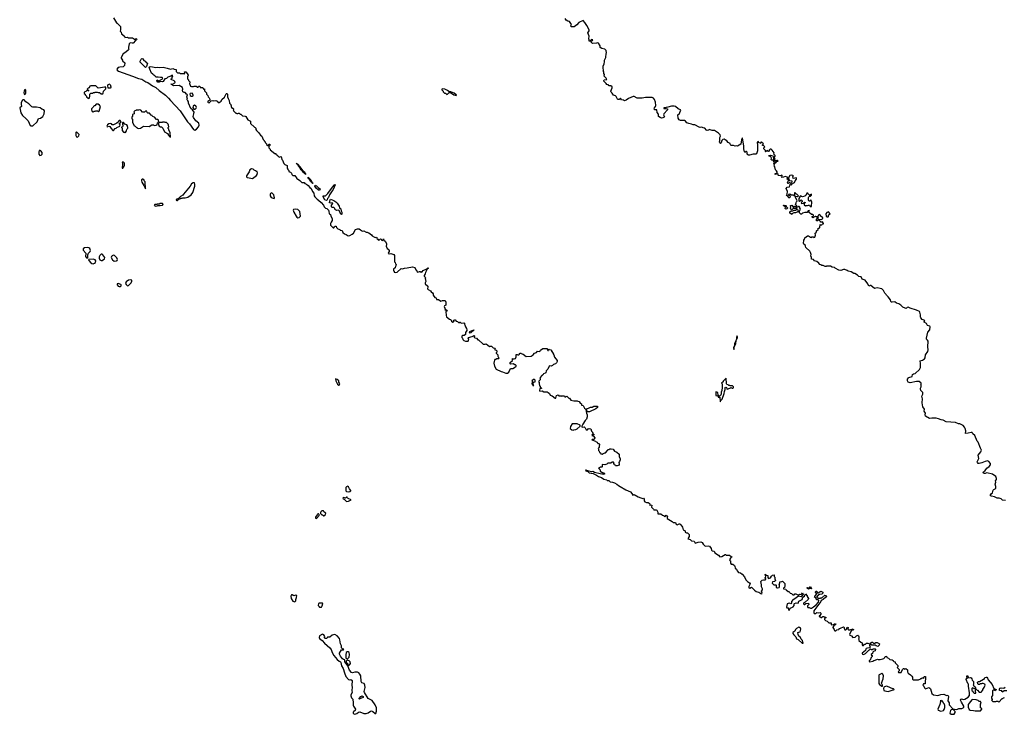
# Model space of a CAD drawing. Extents: x 2029826 to 2248070, y 228728 to 402406.
# Tile 193 of 256: x 2138620 to 2158637, y 325230 to 339362. Entities that reach past the tile are written whole.
import ezdxf

# ---------------------------------------------------------------- set-up
doc = ezdxf.new("R2010")
doc.units = 0

msp = doc.modelspace()

# ---------------------------------------------------------------- linework, layer by layer
at = {"layer": '0CON10XD'}
for points in [[(2140525, 339400), (2140585, 339300), (2140595, 339290), (2140605, 339290), (2140668, 339225), (2140668, 339155), (2140660, 339125), (2140680, 339105), (2140690, 339075), (2140748, 339028), (2140755, 339000), (2140815, 339008), (2140825, 338990), (2140882, 338992), (2140915, 338990), (2140935, 338980), (2140955, 338960), (2140968, 338962), (2140985, 338980), (2141000, 338965), (2140997, 338953), (2140972, 338938), (2140930, 338885), (2140905, 338882), (2140865, 338890), (2140843, 338867), (2140832, 338805), (2140832, 338775), (2140840, 338765), (2140835, 338750), (2140775, 338700), (2140725, 338670), (2140682, 338595), (2140682, 338582), (2140710, 338535), (2140710, 338525), (2140758, 338485), (2140752, 338428), (2140727, 338403), (2140654, 338396), (2140624, 338386), (2140598, 338355), (2140602, 338335), (2140632, 338315), (2140915, 338213), (2141035, 338162), (2141105, 338149), (2141185, 338097), (2141228, 338085), (2141318, 338018), (2141390, 337980), (2141455, 337922), (2141585, 337826), (2141646, 337765), (2141685, 337716), (2141880, 337510), (2142032, 337285), (2142072, 337242), (2142155, 337128), (2142183, 337117), (2142215, 337132), (2142258, 337185), (2142267, 337215), (2142264, 337254), (2142203, 337303), (2142153, 337373), (2142150, 337395), (2142163, 337443), (2142165, 337480), (2142130, 337530), (2142099, 337555), (2142055, 337660), (2142050, 337695), (2142040, 337705), (2142038, 337718), (2142020, 337735), (2142030, 337745), (2142020, 337795), (2142030, 337835), (2142010, 337845), (2141987, 337877), (2141965, 337880), (2141940, 337895), (2141930, 337925), (2141938, 337945), (2141932, 337985), (2141893, 338003), (2141865, 338022), (2141755, 338013), (2141727, 338027), (2141718, 338038), (2141705, 338040), (2141690, 338055), (2141725, 338050), (2141776, 338074), (2141782, 338085), (2141777, 338105), (2141759, 338119), (2141698, 338145), (2141700, 338155), (2141718, 338172), (2141722, 338198), (2141730, 338205), (2141725, 338230), (2141695, 338210), (2141635, 338190), (2141607, 338163), (2141574, 338156), (2141537, 338103), (2141525, 338098), (2141487, 338103), (2141455, 338090), (2141425, 338092), (2141408, 338115), (2141412, 338138), (2141440, 338120), (2141462, 338118), (2141485, 338138), (2141519, 338151), (2141527, 338177), (2141515, 338188), (2141485, 338183), (2141435, 338194), (2141395, 338190), (2141365, 338222), (2141344, 338234), (2141326, 338256), (2141298, 338275), (2141264, 338354), (2141253, 338395), (2141258, 338405), (2141285, 338411), (2141385, 338391), (2141415, 338396), (2141455, 338391), (2141535, 338394), (2141620, 338375), (2141685, 338352), (2141735, 338370), (2141763, 338353), (2141798, 338348), (2141800, 338305), (2141825, 338280), (2141875, 338280), (2141885, 338270), (2141955, 338270), (2141968, 338262), (2141980, 338275), (2141972, 338298), (2141995, 338300), (2142025, 338270), (2142042, 338232), (2142050, 338225), (2142030, 338205), (2142032, 338155), (2142050, 338135), (2142052, 338122), (2142080, 338095), (2142080, 338075), (2142070, 338065), (2142070, 338055), (2142078, 338048), (2142095, 338010), (2142115, 338000), (2142155, 338000), (2142165, 338010), (2142195, 338010), (2142207, 338007), (2142225, 337990), (2142248, 337992), (2142255, 338010), (2142285, 338010), (2142292, 337982), (2142345, 337980), (2142355, 337950), (2142378, 337958), (2142380, 337915), (2142420, 337875), (2142420, 337845), (2142445, 337820), (2142452, 337792), (2142475, 337770), (2142487, 337747), (2142488, 337722), (2142442, 337705), (2142444, 337685), (2142455, 337677), (2142475, 337672), (2142512, 337708), (2142545, 337720), (2142565, 337708), (2142606, 337716), (2142632, 337702), (2142655, 337676), (2142675, 337676), (2142715, 337703), (2142731, 337739), (2142782, 337788), (2142815, 337852), (2142825, 337862), (2142839, 337859), (2142848, 337845), (2142848, 337795), (2142858, 337755), (2142878, 337715), (2142883, 337663), (2142910, 337635), (2142910, 337625), (2142920, 337615), (2142920, 337585), (2142930, 337575), (2142932, 337562), (2142955, 337560), (2142968, 337548), (2142970, 337535), (2142960, 337525), (2142970, 337515), (2142970, 337505), (2143015, 337460), (2143025, 337460), (2143035, 337450), (2143055, 337450), (2143065, 337460), (2143085, 337458), (2143105, 337440), (2143115, 337440), (2143153, 337403), (2143205, 337398), (2143219, 337389), (2143260, 337325), (2143310, 337295), (2143315, 337250), (2143392, 337172), (2143405, 337170), (2143420, 337155), (2143420, 337125), (2143432, 337105), (2143476, 337066), (2143514, 337014), (2143541, 336991), (2143570, 336925), (2143590, 336905), (2143590, 336895), (2143610, 336875), (2143610, 336865), (2143640, 336835), (2143640, 336825), (2143665, 336800), (2143678, 336802), (2143680, 336815), (2143693, 336827), (2143705, 336828), (2143708, 336818), (2143705, 336800), (2143688, 336782), (2143688, 336755), (2143690, 336745), (2143710, 336725), (2143712, 336712), (2143805, 336640), (2143825, 336640), (2143830, 336625), (2143850, 336615), (2143874, 336584), (2143895, 336570), (2143905, 336568), (2143935, 336580), (2143952, 336515), (2143962, 336505), (2143990, 336435), (2144013, 336413), (2144058, 336395), (2144060, 336335), (2144070, 336325), (2144070, 336315), (2144090, 336295), (2144090, 336275), (2144103, 336263), (2144125, 336260), (2144145, 336240), (2144150, 336215), (2144172, 336192), (2144215, 336190), (2144225, 336170), (2144250, 336145), (2144250, 336135), (2144315, 336090), (2144355, 336050), (2144405, 336048), (2144415, 336030), (2144448, 336018), (2144485, 335986), (2144516, 335946), (2144544, 335925), (2144574, 335864), (2144599, 335835), (2144610, 335780), (2144621, 335761), (2144667, 335707), (2144695, 335692), (2144749, 335645), (2144798, 335585), (2144810, 335555), (2144835, 335530), (2144865, 335520), (2144900, 335485), (2144908, 335465), (2144910, 335415), (2144942, 335395), (2144948, 335365), (2144970, 335315), (2144970, 335275), (2144950, 335245), (2144940, 335215), (2144942, 335182), (2144995, 335130), (2145005, 335130), (2145020, 335145), (2145025, 335160), (2145045, 335162), (2145055, 335158), (2145063, 335133), (2145085, 335110), (2145130, 335095), (2145135, 335080), (2145175, 335070), (2145192, 335032), (2145222, 335002), (2145258, 334988)], [(2151389, 337779), (2151345, 337780), (2151275, 337762), (2151175, 337766), (2151115, 337799), (2151095, 337800), (2151000, 337760), (2150952, 337725), (2150915, 337711), (2150895, 337722), (2150855, 337728), (2150835, 337766), (2150805, 337740), (2150787, 337737), (2150772, 337745), (2150745, 337802), (2150734, 337814), (2150695, 337828), (2150666, 337866), (2150642, 337885), (2150639, 337905), (2150668, 337975), (2150666, 337996), (2150635, 338018), (2150605, 338019), (2150585, 338042), (2150575, 338038), (2150555, 338042), (2150545, 338062), (2150498, 338108), (2150498, 338125), (2150505, 338138), (2150558, 338145), (2150545, 338172), (2150503, 338213), (2150507, 338243), (2150497, 338267), (2150493, 338303), (2150482, 338315), (2150490, 338335), (2150480, 338375), (2150481, 338419), (2150500, 338460), (2150510, 338505), (2150508, 338535), (2150536, 338595), (2150542, 338675), (2150550, 338685), (2150540, 338735), (2150515, 338760), (2150455, 338772), (2150424, 338794), (2150418, 338805), (2150422, 338832), (2150386, 338886), (2150365, 338890), (2150345, 338883), (2150268, 338878), (2150240, 338905), (2150240, 338915), (2150252, 338928), (2150265, 338940), (2150270, 338955), (2150245, 338960), (2150208, 338922), (2150200, 338925), (2150200, 338955), (2150192, 338975), (2150196, 339026), (2150172, 339095), (2150197, 339133), (2150196, 339154), (2150150, 339245), (2150121, 339281), (2150111, 339305), (2150075, 339342), (2149988, 339305), (2149945, 339256), (2149895, 339218), (2149834, 339214), (2149826, 339235), (2149838, 339265), (2149813, 339303), (2149795, 339322), (2149765, 339328), (2149731, 339351), (2149710, 339385)], [(2141175, 338390), (2141068, 338498), (2141068, 338515), (2141088, 338555), (2141105, 338570), (2141125, 338568), (2141142, 338532), (2141170, 338515), (2141188, 338488), (2141217, 338475), (2141195, 338410), (2141175, 338390)], [(2138725, 337840), (2138740, 337855), (2138742, 337875), (2138742, 337925), (2138725, 337938), (2138708, 337915), (2138702, 337875), (2138710, 337845), (2138725, 337840)], [(2140025, 337760), (2140040, 337775), (2140048, 337805), (2140043, 337847), (2140065, 337870), (2140105, 337870), (2140115, 337880), (2140145, 337880), (2140155, 337890), (2140195, 337890), (2140215, 337880), (2140245, 337880), (2140275, 337850), (2140308, 337852), (2140320, 337865), (2140322, 337908), (2140370, 337955), (2140368, 337988), (2140345, 337990), (2140265, 337972), (2140215, 337970), (2140165, 338018), (2140065, 338017), (2140045, 338010), (2140030, 337975), (2140010, 337965), (2139992, 337945), (2140002, 337932), (2140020, 337925), (2140018, 337912), (2140005, 337910), (2139998, 337918), (2139985, 337920), (2139965, 337900), (2139930, 337885), (2139933, 337863), (2139950, 337845), (2139950, 337835), (2139980, 337805), (2139980, 337795), (2140012, 337762), (2140025, 337760)], [(2140412, 337972), (2140465, 337972), (2140480, 337985), (2140480, 337995), (2140470, 338005), (2140470, 338025), (2140445, 338048), (2140414, 338036), (2140408, 338015), (2140412, 337972)], [(2147495, 337822), (2147500, 337825), (2147496, 337835), (2147453, 337865), (2147385, 337896), (2147345, 337898), (2147315, 337922), (2147265, 337948), (2147215, 337957), (2147200, 337945), (2147202, 337932), (2147230, 337905), (2147230, 337895), (2147255, 337870), (2147285, 337870), (2147292, 337852), (2147305, 337840), (2147320, 337845), (2147352, 337878), (2147375, 337880), (2147445, 337834), (2147495, 337822)], [(2138845, 337202), (2138885, 337204), (2138978, 337285), (2139005, 337352), (2139041, 337359), (2139093, 337395), (2139117, 337445), (2139122, 337505), (2139110, 337525), (2139072, 337542), (2139036, 337566), (2138962, 337582), (2138885, 337583), (2138869, 337589), (2138807, 337647), (2138748, 337688), (2138708, 337728), (2138685, 337728), (2138670, 337715), (2138651, 337669), (2138648, 337645), (2138656, 337594), (2138620, 337565), (2138646, 337465), (2138675, 337412), (2138745, 337352), (2138789, 337305), (2138832, 337212), (2138845, 337202)], [(2142135, 337804), (2142147, 337813), (2142150, 337825), (2142135, 337860), (2142125, 337868), (2142087, 337863), (2142081, 337845), (2142085, 337822), (2142107, 337807), (2142135, 337804)], [(2156792, 332155), (2156826, 332164), (2156915, 332242), (2156933, 332285), (2156934, 332365), (2156928, 332422), (2156975, 332433), (2157013, 332465), (2157027, 332485), (2157034, 332546), (2157082, 332608), (2157089, 332645), (2157081, 332705), (2157087, 332823), (2157078, 332845), (2157058, 332865), (2157053, 332885), (2157081, 333005), (2157120, 333055), (2157128, 333115), (2157120, 333125), (2157075, 333140), (2157054, 333184), (2157008, 333205), (2157007, 333215), (2157023, 333235), (2157008, 333248), (2156968, 333265), (2156942, 333295), (2156932, 333315), (2156932, 333355), (2156922, 333412), (2156913, 333423), (2156855, 333452), (2156722, 333492), (2156685, 333516), (2156665, 333507), (2156645, 333488), (2156590, 333505), (2156575, 333513), (2156535, 333557), (2156495, 333578), (2156445, 333592), (2156412, 333622), (2156355, 333614), (2156335, 333618), (2156328, 333625), (2156322, 333665), (2156276, 333726), (2156242, 333755), (2156233, 333773), (2156205, 333800), (2156182, 333855), (2156150, 333885), (2156116, 333896), (2156053, 333903), (2155995, 333892), (2155922, 333952), (2155908, 333952), (2155885, 333938), (2155874, 333954), (2155865, 333990), (2155805, 334060), (2155750, 334085), (2155725, 334128), (2155679, 334139), (2155650, 334165), (2155600, 334195), (2155575, 334198), (2155525, 334230), (2155463, 334243), (2155445, 334260), (2155395, 334278), (2155365, 334277), (2155315, 334261), (2155270, 334265), (2155200, 334305), (2155185, 334320), (2155140, 334325), (2155105, 334350), (2155025, 334348), (2155015, 334340), (2154995, 334340), (2154955, 334358), (2154925, 334360), (2154907, 334377), (2154885, 334380), (2154868, 334405), (2154829, 334439), (2154779, 334459), (2154755, 334480), (2154720, 334490), (2154716, 334526), (2154702, 334555), (2154710, 334585), (2154700, 334625), (2154685, 334650), (2154600, 334725), (2154596, 334756), (2154587, 334777), (2154564, 334794), (2154558, 334808), (2154560, 334875), (2154578, 334895), (2154580, 334925), (2154634, 334966), (2154655, 334962), (2154694, 334934), (2154725, 334930), (2154735, 334950), (2154750, 334945), (2154763, 334933), (2154788, 334935), (2154790, 334955), (2154802, 334975), (2154793, 335017), (2154810, 335030), (2154812, 335038), (2154820, 335040), (2154820, 335065), (2154850, 335095), (2154852, 335118), (2154875, 335120), (2154888, 335132), (2154892, 335198), (2154905, 335190), (2154925, 335190), (2154935, 335200), (2154960, 335205), (2154960, 335215), (2154938, 335248), (2154925, 335240), (2154902, 335242), (2154898, 335258), (2154875, 335280), (2154855, 335280), (2154845, 335270), (2154822, 335272), (2154820, 335305), (2154830, 335315), (2154832, 335328), (2154845, 335340), (2154850, 335335), (2154850, 335325), (2154840, 335315), (2154845, 335300), (2154915, 335298), (2154938, 335312), (2154950, 335325), (2154950, 335335), (2154937, 335347), (2154902, 335362), (2154900, 335385), (2154875, 335398), (2154850, 335375), (2154850, 335365), (2154838, 335352), (2154815, 335350), (2154808, 335358), (2154795, 335360), (2154745, 335330), (2154730, 335345), (2154730, 335355), (2154748, 335362), (2154760, 335375), (2154760, 335385), (2154745, 335400), (2154715, 335400), (2154671, 335441), (2154668, 335452), (2154678, 335465), (2154672, 335482), (2154652, 335475), (2154632, 335438), (2154585, 335438), (2154536, 335424), (2154515, 335408), (2154498, 335408), (2154470, 335435), (2154470, 335475), (2154479, 335481), (2154492, 335505), (2154480, 335525), (2154477, 335547), (2154465, 335560), (2154455, 335560), (2154445, 335550), (2154420, 335550), (2154408, 335532), (2154388, 335522), (2154345, 335520), (2154325, 335500), (2154315, 335500), (2154305, 335490), (2154290, 335525), (2154290, 335535), (2154300, 335545), (2154300, 335555), (2154290, 335565), (2154292, 335578), (2154315, 335590), (2154345, 335550), (2154355, 335550), (2154375, 335570), (2154385, 335570), (2154405, 335550), (2154420, 335550), (2154420, 335575), (2154390, 335605), (2154407, 335633), (2154400, 335645), (2154419, 335661), (2154423, 335675), (2154388, 335762), (2154395, 335768), (2154436, 335764), (2154450, 335775), (2154428, 335808), (2154415, 335810), (2154385, 335840), (2154375, 335840), (2154370, 335835), (2154370, 335785), (2154365, 335780), (2154345, 335790), (2154305, 335790), (2154275, 335810), (2154250, 335805), (2154252, 335792), (2154278, 335788), (2154283, 335773), (2154276, 335744), (2154258, 335732), (2154242, 335762), (2154208, 335785), (2154220, 335815), (2154227, 335865), (2154200, 335925), (2154225, 335952), (2154270, 335960), (2154278, 335985), (2154273, 335997), (2154285, 336010), (2154315, 336000), (2154320, 336005), (2154312, 336018), (2154325, 336020), (2154375, 336052), (2154382, 336085), (2154412, 336115), (2154410, 336145), (2154345, 336130), (2154341, 336169), (2154350, 336185), (2154340, 336195), (2154306, 336196), (2154275, 336190), (2154250, 336145), (2154253, 336123), (2154262, 336102), (2154273, 336093), (2154320, 336085), (2154316, 336054), (2154305, 336030), (2154295, 336030), (2154265, 336048), (2154245, 336030), (2154235, 336030), (2154230, 336055), (2154235, 336070), (2154250, 336085), (2154250, 336095), (2154235, 336110), (2154220, 336115), (2154220, 336125), (2154230, 336135), (2154230, 336155), (2154185, 336171), (2154150, 336155), (2154114, 336154), (2154120, 336195), (2154115, 336200), (2154085, 336187), (2154045, 336190), (2154038, 336198), (2154037, 336217), (2154025, 336230), (2154017, 336223), (2153980, 336215), (2153980, 336235), (2154008, 336242), (2154017, 336253), (2154017, 336263), (2154008, 336285), (2153988, 336305), (2153969, 336369), (2153950, 336385), (2153962, 336405), (2153950, 336435), (2153955, 336450), (2153975, 336442), (2153995, 336448), (2154012, 336478), (2154035, 336480), (2154038, 336485), (2154025, 336500), (2154015, 336500), (2154005, 336490), (2153982, 336488), (2153958, 336462), (2153953, 336463), (2153942, 336498), (2153980, 336525), (2153960, 336555), (2153962, 336568), (2153977, 336583), (2153976, 336596), (2153953, 336625), (2153960, 336655), (2153919, 336709), (2153895, 336724), (2153876, 336724), (2153864, 336716), (2153845, 336680), (2153832, 336682), (2153825, 336700), (2153782, 336672), (2153782, 336678), (2153790, 336680), (2153782, 336702), (2153750, 336735), (2153750, 336755), (2153770, 336775), (2153748, 336798), (2153720, 336805), (2153722, 336818), (2153740, 336835), (2153725, 336852), (2153695, 336868), (2153680, 336865), (2153680, 336850), (2153690, 336845), (2153685, 336840), (2153680, 336850), (2153653, 336853), (2153640, 336865), (2153650, 336875), (2153635, 336880), (2153628, 336872), (2153615, 336870), (2153610, 336855), (2153620, 336825), (2153617, 336695), (2153598, 336635), (2153585, 336628), (2153531, 336629), (2153460, 336605), (2153435, 336604), (2153400, 336625), (2153410, 336635), (2153410, 336665), (2153398, 336678), (2153382, 336678), (2153365, 336660), (2153355, 336670), (2153339, 336735), (2153339, 336795), (2153315, 336950), (2153305, 336950), (2153293, 336917), (2153279, 336831), (2153215, 336788), (2153195, 336798), (2153165, 336790), (2153133, 336803), (2153085, 336804), (2153072, 336815), (2153065, 336840), (2153052, 336852), (2153022, 336865), (2152995, 336898), (2152960, 336915), (2152945, 336930), (2152915, 336922), (2152897, 336905), (2152880, 336855), (2152865, 336846), (2152854, 336855), (2152846, 336874), (2152853, 336895), (2152853, 336965), (2152868, 336995), (2152862, 337022), (2152826, 337056), (2152745, 337110), (2152698, 337108), (2152635, 337128), (2152620, 337115), (2152598, 337108), (2152580, 337115), (2152547, 337157), (2152518, 337158), (2152485, 337178), (2152455, 337170), (2152435, 337173), (2152345, 337222), (2152315, 337220), (2152279, 337239), (2152225, 337248), (2152185, 337263), (2152159, 337299), (2152135, 337312), (2152095, 337308), (2152055, 337312), (2152026, 337326), (2152007, 337355), (2152002, 337425), (2152032, 337455), (2152046, 337494), (2152062, 337515), (2152055, 337528), (2152007, 337547), (2151955, 337598), (2151925, 337603), (2151869, 337601), (2151795, 337580), (2151765, 337578), (2151755, 337570), (2151712, 337568), (2151713, 337553), (2151788, 337548), (2151788, 337525), (2151712, 337445), (2151708, 337425), (2151728, 337385), (2151725, 337380), (2151695, 337362), (2151665, 337360), (2151639, 337369), (2151610, 337395), (2151607, 337437), (2151580, 337475), (2151570, 337525), (2151535, 337528), (2151522, 337542), (2151524, 337566), (2151546, 337594), (2151552, 337615), (2151548, 337685), (2151525, 337740), (2151505, 337762), (2151475, 337777), (2151389, 337779)], [(2140115, 337480), (2140132, 337498), (2140155, 337500), (2140165, 337510), (2140205, 337510), (2140225, 337490), (2140235, 337500), (2140260, 337595), (2140242, 337625), (2140215, 337642), (2140175, 337640), (2140145, 337610), (2140135, 337610), (2140120, 337595), (2140115, 337580), (2140080, 337545), (2140080, 337525), (2140090, 337515), (2140092, 337492), (2140105, 337490), (2140115, 337480)], [(2141685, 336970), (2141682, 337065), (2141653, 337113), (2141650, 337135), (2141640, 337145), (2141640, 337165), (2141652, 337185), (2141648, 337215), (2141638, 337238), (2141605, 337270), (2141575, 337270), (2141565, 337280), (2141525, 337280), (2141515, 337270), (2141462, 337272), (2141442, 337292), (2141440, 337315), (2141428, 337328), (2141402, 337332), (2141360, 337375), (2141325, 337390), (2141310, 337405), (2141310, 337415), (2141295, 337420), (2141258, 337458), (2141222, 337462), (2141210, 337475), (2141205, 337500), (2141175, 337500), (2141155, 337482), (2141115, 337482), (2141085, 337520), (2141055, 337530), (2141035, 337520), (2140985, 337520), (2140978, 337512), (2140962, 337508), (2140942, 337488), (2140950, 337475), (2140950, 337445), (2140915, 337430), (2140910, 337395), (2140900, 337385), (2140900, 337345), (2140910, 337335), (2140912, 337275), (2140932, 337232), (2140940, 337225), (2140942, 337212), (2140952, 337202), (2140968, 337198), (2140995, 337170), (2141005, 337170), (2141015, 337152), (2141035, 337148), (2141075, 337152), (2141115, 337180), (2141145, 337192), (2141255, 337190), (2141305, 337220), (2141345, 337220), (2141355, 337210), (2141397, 337213), (2141418, 337222), (2141420, 337265), (2141435, 337270), (2141440, 337265), (2141440, 337225), (2141450, 337215), (2141452, 337202), (2141485, 337180), (2141505, 337180), (2141519, 337169), (2141532, 337155), (2141565, 337082), (2141623, 337043), (2141645, 337010), (2141668, 336988), (2141670, 336975), (2141685, 336970)], [(2142175, 337538), (2142185, 337541), (2142210, 337560), (2142217, 337575), (2142199, 337609), (2142175, 337622), (2142150, 337600), (2142142, 337575), (2142163, 337543), (2142175, 337538)], [(2140525, 337110), (2140562, 337148), (2140578, 337152), (2140592, 337168), (2140658, 337192), (2140660, 337225), (2140650, 337235), (2140650, 337255), (2140665, 337260), (2140680, 337275), (2140665, 337310), (2140642, 337308), (2140630, 337295), (2140628, 337282), (2140597, 337253), (2140527, 337223), (2140502, 337222), (2140485, 337240), (2140465, 337248), (2140435, 337240), (2140405, 337220), (2140390, 337195), (2140400, 337185), (2140435, 337192), (2140455, 337190), (2140480, 337145), (2140515, 337110), (2140525, 337110)], [(2140765, 337060), (2140778, 337072), (2140780, 337085), (2140790, 337095), (2140790, 337115), (2140800, 337125), (2140802, 337138), (2140820, 337155), (2140820, 337175), (2140810, 337185), (2140810, 337205), (2140795, 337220), (2140760, 337235), (2140728, 337268), (2140715, 337270), (2140710, 337265), (2140710, 337235), (2140718, 337215), (2140717, 337193), (2140708, 337182), (2140690, 337175), (2140690, 337165), (2140700, 337155), (2140700, 337105), (2140732, 337072), (2140755, 337070), (2140765, 337060)], [(2139795, 336972), (2139825, 337000), (2139828, 337025), (2139775, 337080), (2139762, 337065), (2139763, 337005), (2139775, 336980), (2139795, 336972)], [(2139030, 336600), (2139055, 336604), (2139074, 336625), (2139078, 336658), (2139052, 336695), (2139035, 336701), (2139015, 336698), (2139006, 336665), (2139009, 336625), (2139030, 336600)], [(2153925, 336503), (2153910, 336505), (2153900, 336515), (2153902, 336545), (2153893, 336573), (2153855, 336582), (2153852, 336598), (2153885, 336602), (2153929, 336589), (2153940, 336575), (2153942, 336525), (2153938, 336512), (2153925, 336503)], [(2140715, 336340), (2140738, 336365), (2140750, 336395), (2140750, 336445), (2140730, 336465), (2140715, 336470), (2140700, 336455), (2140710, 336445), (2140710, 336405), (2140700, 336355), (2140705, 336340), (2140715, 336340)], [(2143355, 336134), (2143382, 336148), (2143432, 336195), (2143448, 336215), (2143452, 336245), (2143445, 336270), (2143435, 336270), (2143417, 336287), (2143385, 336300), (2143365, 336320), (2143335, 336330), (2143302, 336305), (2143283, 336265), (2143230, 336185), (2143228, 336165), (2143245, 336152), (2143282, 336142), (2143355, 336134)], [(2144435, 336210), (2144375, 336261), (2144360, 336290), (2144335, 336310), (2144312, 336352), (2144295, 336369), (2144279, 336399), (2144259, 336415), (2144245, 336440), (2144271, 336425), (2144343, 336333), (2144405, 336265), (2144435, 336210)], [(2141175, 335920), (2141180, 335925), (2141170, 336065), (2141153, 336083), (2141150, 336095), (2141125, 336120), (2141115, 336120), (2141098, 336105), (2141093, 336085), (2141104, 336054), (2141147, 335987), (2141175, 335920)], [(2144575, 336030), (2144564, 336035), (2144559, 336049), (2144535, 336070), (2144511, 336111), (2144495, 336122), (2144482, 336145), (2144484, 336156), (2144537, 336105), (2144560, 336060), (2144575, 336052), (2144580, 336035), (2144575, 336030)], [(2141825, 335680), (2141840, 335695), (2141842, 335708), (2141855, 335710), (2141865, 335720), (2141885, 335720), (2141895, 335730), (2141925, 335730), (2141935, 335740), (2141985, 335740), (2142035, 335752), (2142103, 335797), (2142137, 335845), (2142180, 335975), (2142181, 336015), (2142175, 336040), (2142145, 336042), (2142110, 336025), (2142088, 335972), (2141948, 335815), (2141935, 335790), (2141890, 335765), (2141848, 335722), (2141800, 335705), (2141802, 335692), (2141812, 335682), (2141825, 335680)], [(2144715, 335888), (2144695, 335893), (2144645, 335932), (2144621, 335975), (2144625, 335992), (2144655, 335983), (2144695, 335938), (2144729, 335919), (2144725, 335900), (2144715, 335888)], [(2144855, 335680), (2144825, 335698), (2144791, 335755), (2144788, 335775), (2144795, 335780), (2144835, 335779), (2144887, 335823), (2144976, 335955), (2145021, 336005), (2145035, 336007), (2145036, 335995), (2145011, 335955), (2144996, 335904), (2144972, 335878), (2144918, 335795), (2144898, 335742), (2144880, 335725), (2144870, 335695), (2144855, 335680)], [(2143795, 335722), (2143802, 335735), (2143787, 335795), (2143745, 335842), (2143722, 335825), (2143715, 335810), (2143712, 335775), (2143735, 335743), (2143795, 335722)], [(2145165, 335400), (2145140, 335415), (2145140, 335425), (2145106, 335486), (2145065, 335482), (2145040, 335495), (2145030, 335505), (2145028, 335518), (2145005, 335540), (2144975, 335540), (2144960, 335555), (2144962, 335585), (2144987, 335625), (2144975, 335637), (2144945, 335628), (2144920, 335635), (2144930, 335695), (2144942, 335708), (2145005, 335682), (2145050, 335655), (2145075, 335630), (2145112, 335565), (2145122, 335532), (2145147, 335515), (2145154, 335474), (2145166, 335445), (2145170, 335405), (2145165, 335400)], [(2154705, 335558), (2154715, 335562), (2154727, 335657), (2154705, 335700), (2154685, 335672), (2154675, 335669), (2154665, 335674), (2154656, 335695), (2154653, 335727), (2154654, 335746), (2154662, 335758), (2154675, 335770), (2154697, 335773), (2154715, 335792), (2154720, 335805), (2154715, 335812), (2154687, 335793), (2154675, 335792), (2154656, 335806), (2154640, 335830), (2154625, 335833), (2154605, 335788), (2154585, 335772), (2154535, 335760), (2154515, 335762), (2154495, 335778), (2154480, 335765), (2154480, 335755), (2154458, 335725), (2154458, 335678), (2154475, 335660), (2154505, 335700), (2154530, 335675), (2154527, 335653), (2154510, 335645), (2154515, 335620), (2154555, 335630), (2154575, 335650), (2154587, 335645), (2154587, 335635), (2154570, 335620), (2154568, 335598), (2154593, 335573), (2154608, 335582), (2154635, 335580), (2154655, 335590), (2154675, 335588), (2154693, 335563), (2154705, 335558)], [(2141385, 335570), (2141415, 335572), (2141425, 335580), (2141475, 335580), (2141525, 335590), (2141540, 335605), (2141525, 335620), (2141475, 335620), (2141455, 335610), (2141413, 335607), (2141405, 335600), (2141365, 335600), (2141352, 335582), (2141385, 335570)], [(2144275, 335330), (2144305, 335334), (2144326, 335366), (2144315, 335460), (2144275, 335498), (2144235, 335507), (2144188, 335502), (2144180, 335485), (2144191, 335445), (2144243, 335365), (2144251, 335341), (2144275, 335330)], [(2154195, 335510), (2154182, 335522), (2154190, 335545), (2154178, 335558), (2154160, 335565), (2154145, 335580), (2154145, 335590), (2154155, 335590), (2154165, 335580), (2154195, 335580), (2154200, 335575), (2154200, 335565), (2154211, 335551), (2154230, 335535), (2154230, 335525), (2154215, 335512), (2154195, 335510)], [(2154315, 335400), (2154280, 335425), (2154280, 335455), (2154305, 335470), (2154335, 335470), (2154363, 335487), (2154402, 335488), (2154410, 335495), (2154415, 335520), (2154422, 335512), (2154435, 335510), (2154442, 335482), (2154460, 335465), (2154448, 335452), (2154408, 335442), (2154395, 335430), (2154355, 335430), (2154320, 335415), (2154315, 335400)], [(2155028, 335348), (2155055, 335350), (2155060, 335355), (2155062, 335388), (2155075, 335400), (2155085, 335400), (2155098, 335415), (2155065, 335450), (2155032, 335438), (2155012, 335415), (2155013, 335363), (2155028, 335348)], [(2145258, 334988), (2145295, 334962), (2145335, 334972), (2145380, 334995), (2145405, 335020), (2145449, 335091), (2145485, 335109), (2145523, 335107), (2145549, 335089), (2145565, 335070), (2145575, 335070), (2145585, 335060), (2145615, 335068), (2145665, 335040), (2145685, 335040), (2145695, 335030), (2145715, 335028), (2145772, 334985), (2145787, 334967), (2145835, 334938), (2145855, 334932), (2145867, 334937), (2145878, 334928), (2145882, 334912), (2145898, 334898), (2145913, 334873), (2145935, 334880), (2145955, 334900), (2145970, 334895), (2145975, 334880), (2145995, 334872), (2146008, 334882), (2146015, 334900), (2146020, 334875), (2146050, 334855), (2146075, 334810), (2146077, 334785), (2146068, 334755), (2146093, 334705), (2146108, 334695), (2146128, 334665), (2146132, 334645), (2146117, 334625), (2146113, 334605), (2146129, 334599), (2146165, 334602), (2146185, 334598), (2146225, 334582), (2146240, 334565), (2146240, 334435), (2146252, 334422), (2146260, 334395), (2146280, 334375), (2146270, 334365), (2146250, 334315), (2146222, 334285), (2146220, 334255), (2146230, 334245), (2146232, 334222), (2146265, 334220), (2146295, 334228), (2146375, 334300), (2146405, 334290), (2146444, 334306), (2146499, 334311), (2146605, 334333), (2146653, 334323), (2146672, 334275), (2146690, 334265), (2146700, 334235), (2146712, 334222), (2146745, 334240), (2146765, 334240), (2146780, 334220), (2146790, 334225), (2146805, 334234), (2146822, 334258), (2146897, 334293), (2146915, 334310), (2146928, 334308), (2146925, 334300), (2146903, 334287), (2146870, 334215), (2146866, 334194), (2146842, 334155), (2146843, 334143), (2146860, 334125), (2146868, 334105), (2146862, 334095), (2146874, 334036), (2146861, 334005), (2146864, 333985), (2146915, 333940), (2146919, 333925), (2146913, 333883), (2146925, 333870), (2146975, 333847), (2146986, 333826), (2147012, 333805), (2147026, 333786), (2147028, 333755), (2147060, 333710), (2147085, 333700), (2147092, 333672), (2147135, 333668), (2147185, 333633), (2147215, 333650), (2147268, 333648), (2147280, 333615), (2147280, 333555), (2147255, 333540), (2147250, 333525), (2147266, 333496), (2147268, 333472), (2147262, 333462), (2147295, 333460), (2147309, 333445), (2147305, 333430), (2147280, 333425), (2147290, 333345), (2147300, 333315), (2147355, 333270), (2147385, 333260), (2147400, 333225), (2147425, 333210), (2147438, 333212), (2147450, 333225), (2147442, 333232), (2147445, 333250), (2147465, 333257), (2147475, 333252), (2147491, 333231), (2147519, 333219), (2147545, 333192), (2147565, 333210), (2147578, 333208), (2147595, 333190), (2147650, 333195), (2147660, 333185), (2147660, 333165), (2147670, 333155), (2147680, 333115), (2147702, 333082), (2147712, 333052), (2147710, 333035), (2147685, 333000), (2147680, 332955), (2147655, 332940), (2147625, 332940), (2147610, 332925), (2147610, 332895), (2147620, 332885), (2147630, 332855), (2147652, 332832), (2147685, 332820), (2147735, 332820), (2147750, 332865), (2147740, 332875), (2147742, 332898), (2147822, 332918), (2147857, 332937), (2147870, 332925), (2147860, 332915), (2147860, 332905), (2147875, 332890), (2147905, 332880), (2147935, 332850), (2147945, 332850), (2148045, 332760), (2148085, 332760), (2148105, 332770), (2148172, 332712), (2148185, 332720), (2148215, 332720), (2148243, 332683), (2148288, 332678), (2148280, 332665), (2148280, 332645), (2148305, 332640), (2148320, 332625), (2148320, 332595), (2148310, 332585), (2148310, 332575), (2148340, 332545), (2148340, 332515), (2148350, 332505), (2148352, 332492), (2148370, 332475), (2148355, 332460), (2148315, 332460), (2148305, 332450), (2148282, 332448), (2148270, 332435), (2148262, 332375), (2148275, 332310), (2148310, 332255), (2148405, 332202), (2148436, 332196), (2148505, 332168), (2148535, 332168), (2148566, 332194), (2148600, 332265), (2148645, 332268), (2148680, 332285), (2148710, 332315), (2148710, 332325), (2148698, 332338), (2148685, 332340), (2148655, 332360), (2148603, 332353), (2148593, 332363), (2148590, 332385), (2148640, 332425), (2148642, 332468), (2148655, 332460), (2148675, 332460), (2148698, 332472), (2148710, 332505), (2148712, 332548), (2148735, 332550), (2148745, 332540), (2148765, 332540), (2148780, 332555), (2148782, 332568), (2148792, 332578), (2148805, 332580), (2148815, 332570), (2148855, 332560), (2148915, 332510), (2149015, 332518), (2149056, 332544), (2149088, 332575), (2149125, 332588), (2149144, 332616), (2149195, 332608), (2149211, 332639), (2149255, 332672), (2149335, 332670), (2149350, 332655), (2149355, 332630), (2149368, 332632), (2149360, 332645), (2149375, 332660), (2149385, 332650), (2149418, 332648), (2149430, 332635), (2149430, 332615), (2149460, 332585), (2149460, 332575), (2149480, 332545), (2149490, 332495), (2149547, 332427), (2149548, 332405), (2149535, 332380), (2149515, 332360), (2149470, 332345), (2149450, 332325), (2149427, 332313), (2149395, 332320), (2149385, 332310), (2149360, 332255), (2149323, 332217), (2149315, 332180), (2149305, 332170), (2149272, 332158), (2149260, 332145), (2149258, 332132), (2149245, 332130), (2149192, 332078), (2149200, 332065), (2149200, 332035), (2149172, 332008), (2149170, 331995), (2149180, 331985), (2149180, 331945), (2149190, 331935), (2149190, 331915), (2149200, 331905), (2149202, 331892), (2149230, 331865), (2149225, 331860), (2149192, 331858), (2149188, 331815), (2149197, 331807), (2149245, 331808), (2149275, 331792), (2149345, 331788), (2149365, 331780), (2149388, 331758), (2149405, 331720), (2149445, 331710), (2149505, 331660), (2149520, 331665), (2149532, 331718), (2149565, 331730), (2149582, 331712), (2149615, 331710), (2149625, 331700), (2149635, 331710), (2149695, 331710), (2149705, 331690), (2149725, 331690), (2149732, 331698), (2149745, 331700), (2149782, 331662), (2149795, 331660), (2149823, 331623), (2149885, 331610), (2149955, 331610), (2149968, 331598), (2149997, 331597), (2150012, 331562), (2150040, 331545), (2150042, 331522), (2150075, 331510), (2150100, 331455), (2150122, 331442), (2150129, 331429), (2150142, 331355), (2150158, 331325), (2150160, 331285), (2150142, 331235), (2150117, 331205), (2150068, 331135), (2150048, 331095), (2150048, 331078), (2150055, 331070), (2150095, 331080), (2150117, 331057), (2150135, 331020), (2150162, 331018), (2150180, 331035), (2150198, 331042), (2150230, 331035), (2150242, 330992), (2150270, 330965), (2150262, 330952), (2150282, 330932), (2150300, 330925), (2150285, 330910), (2150275, 330920), (2150255, 330920), (2150250, 330905), (2150288, 330888), (2150310, 330855), (2150298, 330822), (2150255, 330820), (2150250, 330815), (2150328, 330788), (2150340, 330775), (2150358, 330768), (2150375, 330740), (2150395, 330740), (2150410, 330725), (2150407, 330703), (2150400, 330695), (2150400, 330665), (2150380, 330635), (2150390, 330625), (2150390, 330595), (2150400, 330585), (2150410, 330555), (2150428, 330548), (2150432, 330532), (2150465, 330520), (2150482, 330538), (2150505, 330540), (2150515, 330550), (2150528, 330552), (2150570, 330595), (2150570, 330605), (2150582, 330618), (2150605, 330620), (2150615, 330630), (2150645, 330632), (2150685, 330622), (2150712, 330582), (2150763, 330565), (2150807, 330525), (2150810, 330515), (2150808, 330475), (2150827, 330425), (2150828, 330405), (2150817, 330373), (2150800, 330355), (2150800, 330345), (2150810, 330335), (2150809, 330301), (2150765, 330282), (2150735, 330288), (2150720, 330310), (2150702, 330322), (2150700, 330355), (2150695, 330360), (2150665, 330360), (2150635, 330340), (2150575, 330340), (2150555, 330320), (2150515, 330308), (2150465, 330310), (2150460, 330305), (2150460, 330265), (2150455, 330260), (2150425, 330260), (2150408, 330242), (2150390, 330240), (2150390, 330235), (2150420, 330205), (2150420, 330175), (2150435, 330160), (2150445, 330160), (2150473, 330143), (2150495, 330140), (2150507, 330127), (2150508, 330115), (2150485, 330107), (2150455, 330118), (2150420, 330120), (2150305, 330151), (2150275, 330168), (2150245, 330166), (2150148, 330188), (2150135, 330198), (2150120, 330195), (2150130, 330185), (2150169, 330169), (2150200, 330145), (2150278, 330128), (2150345, 330096), (2150385, 330070), (2150445, 330050), (2150495, 330013), (2150555, 329997), (2150565, 329988), (2150600, 329985), (2150625, 329958), (2150675, 329953), (2150715, 329942), (2150758, 329915), (2150792, 329882), (2150828, 329868), (2150940, 329795), (2151038, 329755), (2151068, 329725), (2151085, 329690), (2151115, 329702), (2151195, 329652), (2151245, 329632), (2151285, 329622), (2151300, 329625), (2151317, 329607), (2151313, 329573), (2151330, 329555), (2151365, 329538), (2151395, 329538), (2151420, 329525), (2151430, 329515), (2151430, 329485), (2151435, 329480), (2151445, 329490), (2151470, 329485), (2151462, 329445), (2151486, 329426), (2151502, 329402), (2151515, 329393), (2151562, 329392), (2151575, 329380), (2151592, 329345), (2151595, 329310), (2151655, 329310), (2151685, 329280), (2151710, 329275), (2151735, 329250), (2151748, 329262), (2151750, 329275), (2151765, 329280), (2151790, 329245), (2151780, 329235), (2151782, 329212), (2151885, 329150), (2151905, 329130), (2151955, 329130), (2151960, 329115)], [(2139995, 334510), (2140007, 334523), (2140003, 334577), (2140019, 334611), (2140052, 334645), (2140057, 334665), (2140043, 334705), (2140025, 334719), (2139995, 334726), (2139938, 334722), (2139912, 334698), (2139908, 334675), (2139962, 334615), (2139968, 334605), (2139958, 334545), (2139975, 334518), (2139995, 334510)], [(2140115, 334394), (2140144, 334406), (2140159, 334425), (2140167, 334455), (2140155, 334478), (2140115, 334491), (2140020, 334485), (2140023, 334465), (2140065, 334414), (2140085, 334399), (2140115, 334394)], [(2140295, 334463), (2140345, 334498), (2140353, 334523), (2140310, 334580), (2140295, 334590), (2140275, 334592), (2140246, 334564), (2140233, 334535), (2140233, 334507), (2140247, 334477), (2140274, 334464), (2140295, 334463)], [(2140542, 334452), (2140585, 334454), (2140600, 334465), (2140609, 334485), (2140598, 334515), (2140545, 334566), (2140525, 334570), (2140501, 334559), (2140487, 334545), (2140480, 334525), (2140506, 334475), (2140542, 334452)], [(2140665, 333932), (2140682, 333948), (2140682, 333965), (2140675, 333972), (2140625, 333992), (2140600, 333985), (2140602, 333965), (2140625, 333942), (2140645, 333932), (2140665, 333932)], [(2140815, 333948), (2140835, 333954), (2140885, 334008), (2140903, 334045), (2140900, 334065), (2140866, 334066), (2140835, 334059), (2140784, 334026), (2140773, 333995), (2140782, 333972), (2140815, 333948)], [(2147775, 332987), (2147764, 333005), (2147770, 333015), (2147850, 333055), (2147853, 333045), (2147795, 332992), (2147775, 332987)], [(2153135, 332650), (2153147, 332675), (2153148, 332702), (2153182, 332765), (2153188, 332832), (2153212, 332895), (2153205, 332930), (2153194, 332895), (2153190, 332855), (2153154, 332775), (2153150, 332735), (2153133, 332683), (2153135, 332650)], [(2158663, 329577), (2158600, 329590), (2158575, 329617), (2158535, 329630), (2158495, 329630), (2158435, 329657), (2158376, 329666), (2158358, 329678), (2158359, 329695), (2158372, 329718), (2158398, 329735), (2158412, 329788), (2158426, 329804), (2158452, 329815), (2158465, 329830), (2158467, 329863), (2158452, 329915), (2158462, 329955), (2158458, 329982), (2158475, 330010), (2158476, 330026), (2158462, 330065), (2158395, 330118), (2158285, 330141), (2158245, 330128), (2158225, 330128), (2158204, 330145), (2158212, 330165), (2158248, 330192), (2158284, 330235), (2158330, 330270), (2158356, 330304), (2158355, 330333), (2158325, 330376), (2158295, 330388), (2158245, 330374), (2158183, 330347), (2158125, 330334), (2158105, 330336), (2158090, 330350), (2158086, 330365), (2158116, 330436), (2158108, 330505), (2158158, 330572), (2158172, 330605), (2158156, 330646), (2158108, 330765), (2158085, 330790), (2158035, 330900), (2158000, 330935), (2157985, 330960), (2157966, 330966), (2157905, 330950), (2157850, 330945), (2157858, 330995), (2157842, 331045), (2157828, 331075), (2157800, 331105), (2157735, 331138), (2157705, 331142), (2157645, 331168), (2157455, 331177), (2157395, 331212), (2157355, 331218), (2157302, 331242), (2157255, 331253), (2157165, 331257), (2157115, 331248), (2157038, 331295), (2157026, 331324), (2157032, 331355), (2157010, 331395), (2157012, 331435), (2156984, 331484), (2156966, 331565), (2156971, 331645), (2156963, 331705), (2156978, 331745), (2156978, 331775), (2156942, 331815), (2156932, 331855), (2156932, 331865), (2156950, 331895), (2156950, 331925), (2156940, 331935), (2156950, 331945), (2156948, 331968), (2156905, 332000), (2156855, 332000), (2156725, 331977), (2156685, 331990), (2156669, 332015), (2156671, 332045), (2156686, 332074), (2156697, 332083), (2156766, 332104), (2156772, 332145), (2156792, 332155)], [(2145115, 331928), (2145125, 331940), (2145126, 331955), (2145110, 331985), (2145107, 332015), (2145075, 332042), (2145042, 332058), (2145048, 332015), (2145082, 331945), (2145105, 331928), (2145115, 331928)], [(2149055, 331910), (2149070, 331925), (2149060, 331935), (2149062, 331978), (2149075, 331990), (2149100, 331995), (2149097, 332027), (2149085, 332040), (2149065, 332040), (2149032, 332015), (2149050, 331985), (2149030, 331965), (2149030, 331955), (2149048, 331938), (2149055, 331910)], [(2152865, 331590), (2152868, 331605), (2152898, 331642), (2152944, 331756), (2152946, 331795), (2152962, 331835), (2152965, 331878), (2152978, 331888), (2152987, 331877), (2152995, 331850), (2153005, 331842), (2153058, 331862), (2153075, 331880), (2153105, 331862), (2153115, 331862), (2153130, 331875), (2153130, 331895), (2153112, 331912), (2153065, 331910), (2153055, 331920), (2153035, 331920), (2153025, 331930), (2152995, 331940), (2152988, 331955), (2152985, 332070), (2152920, 332005), (2152920, 331995), (2152890, 331965), (2152900, 331955), (2152903, 331877), (2152895, 331820), (2152880, 331785), (2152878, 331745), (2152865, 331718), (2152845, 331700), (2152835, 331710), (2152820, 331705), (2152823, 331683), (2152837, 331683), (2152845, 331690), (2152855, 331680), (2152860, 331595), (2152865, 331590)], [(2152805, 331710), (2152820, 331725), (2152810, 331775), (2152775, 331788), (2152770, 331785), (2152773, 331713), (2152805, 331710)], [(2150205, 331382), (2150173, 331383), (2150151, 331401), (2150147, 331445), (2150155, 331453), (2150185, 331458), (2150223, 331477), (2150255, 331476), (2150294, 331496), (2150369, 331499), (2150364, 331475), (2150335, 331446), (2150205, 331382)], [(2149875, 331010), (2149884, 331016), (2149925, 331023), (2149952, 331038), (2150012, 331095), (2150017, 331105), (2150012, 331115), (2149955, 331142), (2149895, 331137), (2149865, 331143), (2149855, 331138), (2149820, 331085), (2149808, 331048), (2149845, 331020), (2149875, 331010)], [(2145297, 329757), (2145335, 329762), (2145350, 329775), (2145352, 329785), (2145325, 329820), (2145308, 329855), (2145285, 329870), (2145275, 329860), (2145265, 329860), (2145250, 329845), (2145250, 329775), (2145264, 329764), (2145297, 329757)], [(2145262, 329562), (2145305, 329564), (2145360, 329595), (2145295, 329620), (2145282, 329632), (2145278, 329648), (2145262, 329648), (2145245, 329630), (2145205, 329638), (2145190, 329625), (2145195, 329612), (2145218, 329608), (2145262, 329562)], [(2144655, 329212), (2144710, 329275), (2144710, 329295), (2144695, 329310), (2144685, 329310), (2144675, 329300), (2144670, 329285), (2144635, 329240), (2144635, 329220), (2144655, 329212)], [(2144805, 329270), (2144838, 329295), (2144842, 329322), (2144810, 329345), (2144795, 329370), (2144765, 329370), (2144745, 329350), (2144738, 329335), (2144738, 329318), (2144765, 329290), (2144777, 329287), (2144795, 329270), (2144805, 329270)], [(2151960, 329115), (2151960, 329105), (2151970, 329095), (2151988, 329088), (2152025, 329102), (2152042, 329102), (2152058, 329088), (2152097, 329037), (2152110, 328985), (2152150, 328965), (2152150, 328935), (2152173, 328923), (2152195, 328920), (2152230, 328885), (2152230, 328845), (2152208, 328815), (2152205, 328802), (2152248, 328788), (2152275, 328760), (2152330, 328755), (2152353, 328713), (2152415, 328733), (2152469, 328739), (2152496, 328726), (2152515, 328693), (2152554, 328654), (2152615, 328660), (2152645, 328652), (2152678, 328605), (2152685, 328568), (2152700, 328555), (2152736, 328546), (2152752, 328515), (2152825, 328466), (2152856, 328436), (2152892, 328438), (2152965, 328480), (2152975, 328480), (2152985, 328470), (2153055, 328470), (2153064, 328454), (2153097, 328433), (2153093, 328417), (2153072, 328405), (2153048, 328375), (2153055, 328360), (2153072, 328352), (2153070, 328305), (2153085, 328288), (2153115, 328282), (2153149, 328259), (2153162, 328242), (2153164, 328204), (2153190, 328185), (2153205, 328150), (2153235, 328118), (2153275, 328107), (2153305, 328083), (2153354, 328025), (2153380, 327965), (2153414, 327934), (2153458, 327905), (2153472, 327885), (2153445, 327828), (2153445, 327802), (2153465, 327797), (2153495, 327818), (2153557, 327755), (2153595, 327727), (2153645, 327714), (2153685, 327688), (2153708, 327682), (2153712, 327695), (2153703, 327735), (2153720, 327765), (2153720, 327785), (2153699, 327825), (2153704, 327865), (2153687, 327933), (2153715, 327958), (2153744, 327966), (2153775, 327967), (2153788, 327975), (2153787, 327987), (2153772, 328005), (2153774, 328016), (2153790, 328025), (2153772, 328078), (2153792, 328062), (2153828, 328055), (2153832, 328045), (2153828, 328015), (2153845, 327992), (2153885, 328007), (2153902, 328038), (2153925, 328060), (2153955, 328070), (2153960, 328065), (2153960, 328035), (2153972, 328022), (2153973, 327985), (2153983, 327955), (2153966, 327934), (2153927, 327923), (2153918, 327898), (2153953, 327863), (2153992, 327862), (2154000, 327855), (2154002, 327815), (2154010, 327805), (2154025, 327800), (2154058, 327812), (2154068, 327822), (2154070, 327855), (2154062, 327865), (2154073, 327905), (2154072, 327928), (2154115, 327930), (2154125, 327940), (2154172, 327892), (2154178, 327835), (2154167, 327813), (2154148, 327795), (2154151, 327781), (2154198, 327778), (2154202, 327762), (2154245, 327730), (2154258, 327728), (2154278, 327708), (2154284, 327694), (2154318, 327688), (2154324, 327674), (2154345, 327658), (2154365, 327663), (2154379, 327681), (2154398, 327682), (2154437, 327663), (2154455, 327662), (2154475, 327673), (2154505, 327669), (2154517, 327673), (2154535, 327700), (2154548, 327675), (2154505, 327620), (2154453, 327637), (2154425, 327612), (2154411, 327609), (2154375, 327576), (2154345, 327567), (2154312, 327528), (2154308, 327495), (2154295, 327480), (2154265, 327493), (2154224, 327476), (2154208, 327408), (2154218, 327398), (2154247, 327395), (2154247, 327365), (2154255, 327352), (2154265, 327350), (2154270, 327355), (2154284, 327385), (2154295, 327394), (2154320, 327400), (2154345, 327419), (2154366, 327445), (2154368, 327475), (2154374, 327486), (2154405, 327498), (2154446, 327494), (2154462, 327535), (2154526, 327564), (2154540, 327615), (2154576, 327634), (2154595, 327680), (2154628, 327638), (2154630, 327625), (2154659, 327585), (2154652, 327568), (2154590, 327510), (2154561, 327499), (2154554, 327486), (2154557, 327475), (2154565, 327467), (2154575, 327467), (2154605, 327482), (2154655, 327490), (2154660, 327465), (2154637, 327435), (2154638, 327415), (2154645, 327400), (2154672, 327402), (2154695, 327388), (2154715, 327391), (2154761, 327415), (2154810, 327460), (2154860, 327515), (2154868, 327545), (2154855, 327560), (2154825, 327560), (2154810, 327575), (2154808, 327598), (2154780, 327615), (2154782, 327628), (2154817, 327673), (2154820, 327685), (2154800, 327715), (2154800, 327725), (2154810, 327735), (2154820, 327735), (2154830, 327725), (2154835, 327700), (2154855, 327700), (2154873, 327717), (2154905, 327733), (2154950, 327715), (2154950, 327695), (2154927, 327673), (2154883, 327667), (2154843, 327647), (2154820, 327615), (2154825, 327600), (2154847, 327597), (2154855, 327590), (2154897, 327593), (2154905, 327600), (2154925, 327602), (2154988, 327652), (2155015, 327650), (2155019, 327635), (2155006, 327615), (2154957, 327563), (2154914, 327546), (2154906, 327524), (2154762, 327335), (2154762, 327295), (2154773, 327283), (2154795, 327280), (2154807, 327283), (2154825, 327300), (2154855, 327292), (2154895, 327300), (2154910, 327285), (2154910, 327265), (2154888, 327242), (2154870, 327235), (2154875, 327220), (2154885, 327220), (2154915, 327200), (2154928, 327202), (2154945, 327220), (2154965, 327220), (2154975, 327210), (2155008, 327208), (2155006, 327194), (2154982, 327178), (2154982, 327162), (2155005, 327140), (2155036, 327126), (2155072, 327092), (2155118, 327088), (2155120, 327055), (2155125, 327050), (2155165, 327057), (2155185, 327072), (2155206, 327076), (2155209, 327065), (2155200, 327050), (2155170, 327030), (2155152, 327005), (2155153, 326993), (2155177, 326957), (2155183, 326935), (2155195, 326928), (2155212, 326928), (2155235, 326950), (2155270, 326955), (2155280, 326965), (2155282, 326978), (2155305, 326982), (2155365, 327010), (2155380, 326995), (2155383, 326973), (2155395, 326950), (2155415, 326950), (2155430, 326965), (2155445, 327000), (2155460, 326995), (2155458, 326965), (2155478, 326952), (2155495, 326950), (2155565, 326970), (2155568, 326952), (2155555, 326942), (2155532, 326938), (2155494, 326876), (2155491, 326855), (2155498, 326838), (2155528, 326825), (2155555, 326790), (2155605, 326800), (2155635, 326828), (2155658, 326838), (2155670, 326825), (2155678, 326805), (2155680, 326775), (2155670, 326765), (2155680, 326755), (2155680, 326735), (2155720, 326695), (2155750, 326685), (2155748, 326645), (2155755, 326630), (2155775, 326630), (2155795, 326660), (2155815, 326660), (2155835, 326678), (2155865, 326680), (2155900, 326665), (2155896, 326635), (2155910, 326595), (2155897, 326583), (2155855, 326579), (2155832, 326568), (2155821, 326555), (2155814, 326525), (2155748, 326475), (2155746, 326465), (2155754, 326455), (2155775, 326450), (2155815, 326466), (2155884, 326536), (2155895, 326540), (2155915, 326560), (2155935, 326550), (2155955, 326550), (2155965, 326560), (2156015, 326560), (2156020, 326555), (2156015, 326520), (2155975, 326510), (2155963, 326497), (2155955, 326470), (2155930, 326445), (2155930, 326435), (2155950, 326425), (2155950, 326405), (2155930, 326385), (2155910, 326335), (2155890, 326315), (2155890, 326305), (2155905, 326300), (2155965, 326310), (2155983, 326327), (2156015, 326332), (2156058, 326352), (2156075, 326348), (2156115, 326342), (2156165, 326362), (2156187, 326363), (2156210, 326385), (2156212, 326408), (2156245, 326410), (2156250, 326385), (2156285, 326370), (2156312, 326342), (2156355, 326340), (2156380, 326325), (2156380, 326315), (2156392, 326302), (2156420, 326295), (2156420, 326275), (2156470, 326225), (2156470, 326195), (2156462, 326182), (2156500, 326145), (2156500, 326115), (2156480, 326095), (2156485, 326080), (2156538, 326082), (2156550, 326095), (2156570, 326145), (2156585, 326160), (2156595, 326160), (2156605, 326150), (2156635, 326160), (2156666, 326136), (2156672, 326125), (2156670, 326095), (2156680, 326065), (2156730, 326035), (2156760, 326005), (2156770, 325985), (2156770, 325945), (2156785, 325930), (2156895, 325930), (2156905, 325940), (2156928, 325942), (2156942, 325958), (2156955, 325960), (2156965, 325970), (2156985, 325970), (2157000, 325960), (2157000, 325985), (2157015, 326000), (2157038, 325998), (2157038, 325935), (2157028, 325915), (2157030, 325855), (2157025, 325850), (2156992, 325848), (2156990, 325835), (2156980, 325825), (2157000, 325805), (2157012, 325772), (2157035, 325750), (2157105, 325773), (2157122, 325765), (2157135, 325750), (2157163, 325653), (2157195, 325628), (2157285, 325610), (2157344, 325636), (2157405, 325642), (2157465, 325612), (2157488, 325618), (2157500, 325595), (2157492, 325505), (2157514, 325465), (2157514, 325424), (2157592, 325342), (2157655, 325327), (2157685, 325332), (2157715, 325348), (2157775, 325349), (2157798, 325362), (2157812, 325375), (2157813, 325395), (2157765, 325480)], [(2154655, 327778), (2154635, 327788), (2154622, 327805), (2154635, 327810), (2154675, 327800), (2154695, 327830), (2154718, 327785), (2154715, 327780), (2154682, 327788), (2154655, 327778)], [(2144215, 327518), (2144232, 327538), (2144234, 327566), (2144250, 327605), (2144257, 327645), (2144235, 327653), (2144195, 327643), (2144160, 327660), (2144145, 327660), (2144134, 327636), (2144138, 327585), (2144175, 327532), (2144215, 327518)], [(2144715, 327410), (2144755, 327412), (2144770, 327435), (2144782, 327485), (2144775, 327492), (2144735, 327488), (2144705, 327492), (2144694, 327486), (2144690, 327445), (2144710, 327425), (2144710, 327415), (2144715, 327410)], [(2154545, 326680), (2154550, 326685), (2154540, 326695), (2154542, 326705), (2154531, 326731), (2154505, 326758), (2154491, 326791), (2154462, 326822), (2154446, 326855), (2154442, 326895), (2154457, 326903), (2154487, 326905), (2154499, 326965), (2154493, 326983), (2154475, 326998), (2154458, 327002), (2154412, 326978), (2154392, 326958), (2154380, 326925), (2154340, 326895), (2154340, 326875), (2154358, 326845), (2154397, 326807), (2154414, 326764), (2154445, 326750), (2154525, 326680), (2154545, 326680)], [(2145435, 325232), (2145475, 325246), (2145506, 325274), (2145535, 325281), (2145615, 325247), (2145665, 325245), (2145705, 325262), (2145753, 325297), (2145775, 325302), (2145800, 325290), (2145845, 325249), (2145862, 325248), (2145873, 325295), (2145873, 325365), (2145848, 325425), (2145785, 325514), (2145707, 325555), (2145631, 325671), (2145626, 325696), (2145643, 325775), (2145634, 325825), (2145621, 325855), (2145575, 325873), (2145561, 325895), (2145553, 326015), (2145538, 326048), (2145514, 326075), (2145485, 326088), (2145435, 326089), (2145385, 326074), (2145365, 326082), (2145327, 326125), (2145288, 326218), (2145248, 326268), (2145230, 326295), (2145228, 326338), (2145205, 326342), (2145185, 326358), (2145143, 326415), (2145124, 326455), (2145124, 326476), (2145165, 326540), (2145205, 326542), (2145210, 326555), (2145183, 326563), (2145164, 326584), (2145160, 326625), (2145143, 326665), (2145131, 326745), (2145121, 326775), (2145076, 326826), (2145025, 326852), (2144975, 326840), (2144925, 326797), (2144875, 326798), (2144866, 326774), (2144845, 326770), (2144822, 326775), (2144817, 326795), (2144823, 326815), (2144806, 326845), (2144775, 326861), (2144714, 326826), (2144706, 326795), (2144716, 326775), (2144770, 326730), (2144815, 326675), (2144926, 326586), (2144950, 326550), (2144973, 326485), (2145007, 326425), (2145075, 326344), (2145115, 326311), (2145145, 326300), (2145147, 326283), (2145160, 326215), (2145193, 326165), (2145220, 326075), (2145252, 326002), (2145305, 325939), (2145316, 325934), (2145355, 325937), (2145376, 325916), (2145372, 325815), (2145378, 325785), (2145369, 325715), (2145378, 325675), (2145355, 325625), (2145353, 325605), (2145365, 325565), (2145394, 325535), (2145401, 325465), (2145399, 325415), (2145404, 325395), (2145446, 325335), (2145439, 325311), (2145410, 325290), (2145399, 325275), (2145401, 325255), (2145410, 325240), (2145435, 325232)], [(2156065, 326610), (2156035, 326620), (2156015, 326640), (2155945, 326640), (2155910, 326675), (2155945, 326698), (2155960, 326695), (2155975, 326680), (2156015, 326680), (2156028, 326692), (2156055, 326692), (2156100, 326665), (2156090, 326635), (2156065, 326610)], [(2145275, 326360), (2145285, 326362), (2145316, 326394), (2145324, 326445), (2145318, 326488), (2145295, 326503), (2145275, 326502), (2145254, 326486), (2145248, 326442), (2145250, 326375), (2145275, 326360)], [(2145302, 326232), (2145315, 326232), (2145335, 326243), (2145345, 326262), (2145340, 326295), (2145315, 326319), (2145278, 326332), (2145258, 326312), (2145258, 326288), (2145290, 326255), (2145290, 326245), (2145302, 326232)], [(2156155, 325800), (2156160, 325805), (2156158, 325825), (2156138, 325865), (2156177, 325955), (2156178, 326015), (2156165, 326050), (2156155, 326060), (2156145, 326060), (2156090, 326035), (2156084, 326026), (2156089, 325985), (2156084, 325965), (2156088, 325855), (2156100, 325835), (2156120, 325825), (2156145, 325800), (2156155, 325800)], [(2157765, 325480), (2157749, 325515), (2157750, 325540), (2157765, 325542), (2157805, 325531), (2157835, 325540), (2157899, 325581), (2157928, 325615), (2157930, 325665), (2157908, 325805), (2157910, 325845), (2157895, 325860), (2157863, 325937), (2157865, 325950), (2157890, 325975), (2157873, 325993), (2157875, 326010), (2157895, 326010), (2157900, 325985), (2157915, 325970), (2157945, 325980), (2157960, 325975), (2157980, 325955), (2157982, 325922), (2158010, 325895), (2158010, 325835), (2158003, 325823), (2158040, 325795), (2158040, 325785), (2158050, 325775), (2158050, 325755), (2158025, 325750), (2158018, 325758), (2157992, 325768), (2157980, 325755), (2157980, 325715), (2157998, 325698), (2158002, 325682), (2158025, 325660), (2158055, 325660), (2158060, 325665), (2158060, 325675), (2158050, 325685), (2158050, 325735), (2158055, 325740), (2158065, 325740), (2158085, 325720), (2158095, 325720), (2158125, 325680), (2158165, 325680), (2158178, 325692), (2158180, 325705), (2158198, 325722), (2158200, 325735), (2158230, 325775), (2158248, 325825), (2158238, 325845), (2158205, 325860), (2158185, 325860), (2158175, 325850), (2158145, 325850), (2158135, 325840), (2158115, 325840), (2158102, 325852), (2158090, 325885), (2158115, 325898), (2158132, 325898), (2158215, 325942), (2158228, 325942), (2158241, 325979), (2158265, 325988), (2158280, 325985), (2158296, 325966), (2158312, 325932), (2158387, 325835), (2158427, 325757), (2158470, 325735), (2158470, 325725), (2158445, 325710), (2158435, 325720), (2158415, 325720), (2158400, 325705), (2158400, 325615), (2158380, 325585), (2158380, 325555), (2158390, 325545), (2158390, 325525), (2158380, 325515), (2158385, 325510), (2158405, 325490), (2158465, 325490), (2158475, 325500), (2158505, 325500), (2158525, 325480), (2158595, 325550), (2158605, 325550), (2158622, 325568), (2158638, 325572)], [(2156275, 325693), (2156375, 325730), (2156387, 325723), (2156400, 325735), (2156387, 325747), (2156368, 325748), (2156265, 325798), (2156235, 325800), (2156190, 325780), (2156180, 325755), (2156188, 325718), (2156205, 325708), (2156275, 325693)], [(2158688, 325708), (2158635, 325710), (2158625, 325700), (2158612, 325698), (2158605, 325680), (2158590, 325695), (2158588, 325718), (2158575, 325710), (2158542, 325712), (2158540, 325725), (2158530, 325735), (2158555, 325760), (2158575, 325766), (2158625, 325762), (2158655, 325780)], [(2145525, 325540), (2145520, 325545), (2145522, 325555), (2145552, 325595), (2145575, 325603), (2145602, 325595), (2145605, 325572), (2145535, 325542), (2145525, 325540)], [(2157345, 325292), (2157400, 325305), (2157410, 325315), (2157410, 325325), (2157420, 325335), (2157420, 325355), (2157430, 325365), (2157430, 325415), (2157420, 325425), (2157420, 325435), (2157400, 325455), (2157400, 325465), (2157390, 325475), (2157390, 325495), (2157365, 325500), (2157355, 325510), (2157330, 325505), (2157340, 325495), (2157340, 325475), (2157330, 325465), (2157327, 325433), (2157288, 325335), (2157295, 325312), (2157345, 325292)], [(2158045, 325298), (2158155, 325302), (2158183, 325335), (2158180, 325350), (2158150, 325365), (2158150, 325435), (2158168, 325455), (2158155, 325490), (2158125, 325490), (2158105, 325510), (2158065, 325528), (2157995, 325532), (2157977, 325523), (2157921, 325459), (2157903, 325427), (2157904, 325375), (2157926, 325326), (2157945, 325313), (2158008, 325308), (2158045, 325298)], [(2157615, 325230), (2157640, 325265), (2157638, 325288), (2157605, 325320), (2157585, 325330), (2157555, 325320), (2157543, 325307), (2157533, 325253), (2157555, 325230), (2157615, 325230)]]:
    msp.add_lwpolyline(points, dxfattribs=at)

doc.saveas('drawing.dxf')
